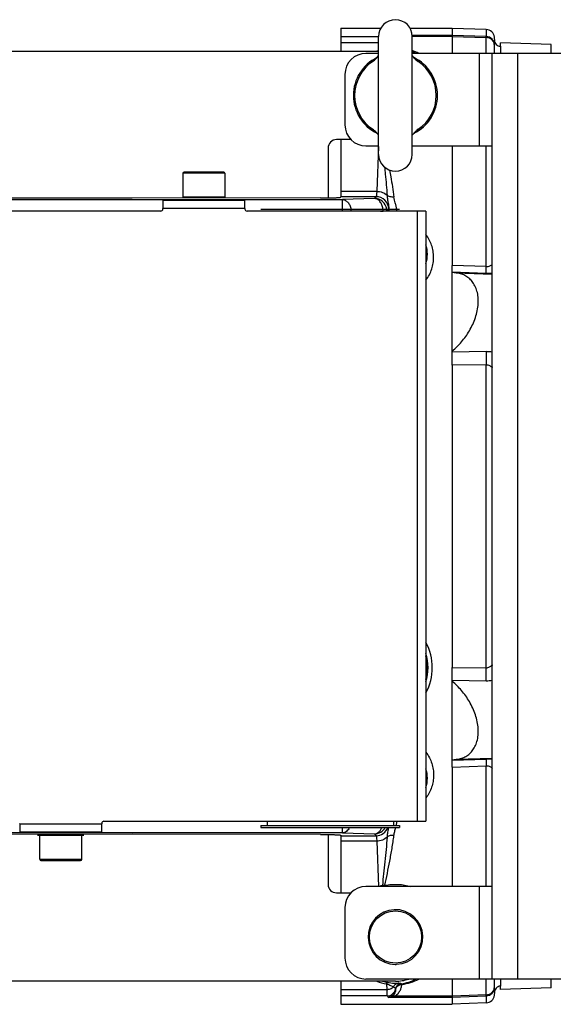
# Model space of a CAD drawing. Extents: x -849 to 1181, y 8 to 1248.
# Tile 4 of 33: x -272 to -146, y 171 to 405. Entities that reach past the tile are written whole.
import ezdxf

# ---------------------------------------------------------------- set-up
doc = ezdxf.new("R2010")
doc.units = 0
doc.header["$LTSCALE"] = 65.395
doc.layers.get('0').update_dxf_attribs({"linetype": 'CONTINUOUS'})

msp = doc.modelspace()

# ---------------------------------------------------------------- linework, layer by layer
at = {"color": 6, "linetype": 'CONTINUOUS'}
for p, q in [((-196.23, 402.53), (-196.23, 397.03)), ((-196.23, 402.53), (-186.7, 402.53)), ((-179.77, 402.53), (-169.73, 402.53)), ((-187.23, 372.53), (-187.23, 400.53)), ((-179.23, 372.53), (-179.23, 400.53)), ((-161.66, 402.18), (-169.73, 402.46)), ((-159.73, 396.53), (-159.73, 399.71)), ((-146.23, 398.6), (-158.3, 399.02)), ((-146.23, 396.53), (-146.23, 398.6)), ((-187.23, 396.53), (-190.23, 396.53)), ((-90.23, 396.53), (-179.23, 396.53)), ((-160.23, 176.53), (-160.23, 396.53)), ((-195.23, 391.53), (-195.23, 379.53)), ((-196.23, 376.03), (-196.23, 362.34)), ((-190.23, 374.53), (-187.23, 374.53)), ((-179.23, 374.53), (-160.23, 374.53)), ((-233.73, 368.03), (-233.73, 362.33)), ((-224.03, 368.33), (-233.43, 368.33)), ((-223.73, 368.03), (-223.73, 362.33)), ((-245.73, 362.11), (-290.41, 362.17)), ((-201.06, 362.17), (-245.73, 362.11)), ((-238.48, 361.63), (-238.48, 359.63)), ((-238.48, 361.63), (-218.98, 361.63)), ((-218.98, 359.63), (-218.98, 361.63)), ((-238.98, 359.03), (-315.48, 359.03)), ((-175.98, 359.03), (-218.48, 359.03)), ((-175.98, 359.03), (-175.98, 214.03)), ((-169.73, 322.46), (-169.73, 346.14)), ((-169.73, 344.52), (-168.83, 344.39)), ((-169.73, 226.93), (-169.73, 250.61)), ((-168.83, 228.68), (-169.73, 228.55)), ((-272.48, 213.43), (-272.48, 211.43)), ((-252.98, 211.43), (-252.98, 213.43)), ((-252.48, 214.03), (-175.98, 214.03)), ((-215.23, 213.03), (-215.23, 212.53)), ((-213.73, 214.03), (-213.73, 213.03)), ((-183.73, 214.03), (-183.73, 213.03)), ((-182.23, 213.03), (-182.23, 212.53)), ((-245.73, 210.95), (-290.41, 210.9)), ((-252.98, 211.43), (-272.48, 211.43)), ((-267.73, 205.03), (-267.73, 210.73)), ((-257.73, 205.03), (-257.73, 210.73)), ((-201.06, 210.9), (-245.73, 210.95)), ((-215.23, 212.53), (-182.23, 212.53)), ((-196.23, 210.72), (-196.23, 197.03)), ((-267.43, 204.73), (-258.03, 204.73)), ((-160.23, 198.53), (-190.23, 198.53)), ((-195.23, 193.53), (-195.23, 181.53)), ((-196.23, 176.03), (-196.23, 170.53)), ((-90.23, 176.53), (-190.23, 176.53)), ((-159.73, 173.36), (-159.73, 176.53)), ((-146.23, 174.46), (-146.23, 176.53)), ((-182.4, 175.25), (-181.94, 175.25)), ((-146.23, 174.46), (-158.3, 174.04)), ((-161.66, 170.88), (-169.73, 170.6)), ((-196.23, 170.53), (-169.73, 170.53))]:
    msp.add_line(p, q, dxfattribs=at)
at = {"color": 2, "linetype": 'CONTINUOUS'}
for p, q in [((-169.73, 402.53), (-169.73, 396.53)), ((-169.73, 374.53), (-169.73, 346.14)), ((-223.73, 362.33), (-233.73, 362.33)), ((-238.48, 359.53), (-238.48, 359.63)), ((-218.98, 359.63), (-218.98, 359.53)), ((-215.23, 359.53), (-182.23, 359.53)), ((-169.73, 322.46), (-169.73, 250.61)), ((-169.73, 226.93), (-169.73, 198.53)), ((-272.48, 213.43), (-272.48, 213.53)), ((-252.98, 213.53), (-252.98, 213.43)), ((-215.23, 213.03), (-182.23, 213.03)), ((-268.23, 210.73), (-257.23, 210.73)), ((-169.73, 176.53), (-169.73, 170.53))]:
    msp.add_line(p, q, dxfattribs=at)
at = {"color": 9, "linetype": 'CONTINUOUS'}
for p, q in [((-196.23, 400.55), (-187.23, 400.55)), ((-179.25, 400.88), (-169.73, 400.88)), ((-179.24, 400.64), (-169.73, 400.64)), ((-161.66, 400.53), (-169.73, 400.8)), ((-169.73, 400.57), (-161.66, 400.29)), ((-161.66, 402.18), (-161.66, 400.53)), ((-161.66, 396.53), (-161.66, 400.29)), ((-187.23, 399.02), (-196.23, 399.02)), ((-158.29, 398.22), (-158.29, 396.53)), ((-163.23, 374.53), (-163.23, 396.53)), ((-154.23, 396.53), (-154.23, 176.53)), ((-188.21, 394.95), (-188.22, 394.94)), ((-178.25, 378.12), (-178.25, 378.12)), ((-187.23, 374.42), (-187.65, 363.75)), ((-161.66, 345.87), (-161.66, 374.53)), ((-223.73, 368.03), (-233.73, 368.03)), ((-196.23, 363.75), (-187.65, 363.75)), ((-294.66, 361.8), (-195.81, 361.8)), ((-187.82, 362.47), (-196.23, 362.47)), ((-188.24, 362.05), (-195.81, 361.8)), ((-195.81, 359.03), (-195.81, 361.8)), ((-187.82, 362.47), (-188.24, 362.05)), ((-218.98, 359.63), (-238.48, 359.63)), ((-186.75, 359.03), (-186.16, 359.05)), ((-186.16, 359.03), (-186.16, 359.05)), ((-185.24, 359.05), (-186.16, 359.05)), ((-185.24, 359.05), (-184.83, 359.47)), ((-185.24, 359.05), (-185.24, 359.03)), ((-184.82, 359.48), (-184.83, 359.03)), ((-177.98, 214.03), (-177.98, 359.03)), ((-161.66, 345.87), (-169.73, 346.14)), ((-169.73, 344.59), (-161.66, 344.32)), ((-168.83, 344.39), (-160.23, 344.09)), ((-161.66, 325.64), (-169.73, 325.52)), ((-161.66, 322.54), (-169.73, 322.46)), ((-161.66, 250.52), (-161.66, 322.54)), ((-169.73, 250.61), (-161.66, 250.52)), ((-169.73, 247.54), (-161.66, 247.43)), ((-161.66, 228.74), (-169.73, 228.48)), ((-169.73, 226.93), (-161.66, 227.2)), ((-160.23, 228.97), (-168.83, 228.68)), ((-161.66, 198.53), (-161.66, 227.2)), ((-272.48, 213.43), (-252.98, 213.43)), ((-195.81, 211.27), (-294.66, 211.27)), ((-195.81, 211.27), (-195.81, 212.53)), ((-195.81, 211.27), (-188.24, 211.01)), ((-188.24, 211.01), (-187.82, 210.6)), ((-196.23, 210.6), (-187.82, 210.6)), ((-187.65, 209.32), (-196.23, 209.32)), ((-187.65, 209.32), (-187.23, 198.53)), ((-267.73, 205.03), (-257.73, 205.03)), ((-163.23, 176.53), (-163.23, 198.53)), ((-161.66, 172.78), (-161.66, 176.53)), ((-158.29, 176.53), (-158.29, 174.85)), ((-196.23, 174.05), (-185.3, 174.05)), ((-185.35, 175.38), (-185.3, 174.05)), ((-183.19, 174.15), (-183.24, 174.19)), ((-181.89, 175.4), (-181.94, 175.45)), ((-185.21, 172.51), (-196.23, 172.51)), ((-185.21, 172.51), (-184.89, 172.19)), ((-169.73, 172.19), (-184.89, 172.19)), ((-169.73, 172.43), (-183.53, 172.43)), ((-161.66, 172.78), (-169.73, 172.5)), ((-169.73, 172.26), (-161.66, 172.54)), ((-161.66, 172.54), (-161.66, 170.88))]:
    msp.add_line(p, q, dxfattribs=at)
at = {"color": 7, "linetype": 'CONTINUOUS'}
for p, q in [((-308.23, 397.03), (-187.23, 397.03)), ((-193.8, 376.03), (-197.23, 376.03)), ((-199.23, 374.03), (-199.23, 362.18)), ((-199.23, 210.88), (-199.23, 199.03)), ((-197.23, 197.03), (-193.8, 197.03)), ((-183.23, 176.03), (-304.23, 176.03))]:
    msp.add_line(p, q, dxfattribs=at)
at = {"color": 9, "linetype": 'CONTINUOUS'}
msp.add_circle((-183.23, 186.53), 6.2, dxfattribs=at)
at = {"color": 6, "linetype": 'CONTINUOUS'}
for centre, radius, start, end in [((-183.23, 400.53), 4, 0, 180), ((-161.73, 400.18), 2, 5.5876, 87.9841), ((-190.23, 391.53), 5, 90, 180), ((-183.23, 386.53), 9.7, 123.8869, 236.1131), ((-191.26, 398.48), 4.69, 303.9409, 310.6648), ((-175.2, 398.48), 4.69, 229.3353, 236.0592), ((-183.23, 386.53), 9.7, 303.8869, 56.1131), ((-190.23, 379.53), 5, 180, 270), ((-191.26, 374.59), 4.69, 49.3352, 56.0591), ((-175.2, 374.59), 4.69, 123.9409, 130.6648), ((-183.23, 372.53), 4, 180, 360), ((-233.43, 368.03), 0.3, 90, 180), ((-224.03, 368.03), 0.3, 0, 90), ((-267.43, 205.03), 0.3, 180, 270), ((-258.03, 205.03), 0.3, 270, 360), ((-190.23, 193.53), 5, 90, 180), ((-183.23, 186.53), 6.5, 92.366, 269.6318), ((-190.23, 181.53), 5, 180, 270), ((-183.23, 186.53), 6.5, 270, 272.366), ((-161.73, 172.88), 2, 272.0159, 354.4125)]:
    msp.add_arc(centre, radius, start, end, dxfattribs=at)
at = {"color": 9, "linetype": 'CONTINUOUS'}
for centre, radius, start, end in [((-161.73, 398.53), 2, 0.0178, 88.0207), ((-183.17, 385.73), 12.15, 109.5261, 111.5201), ((-183.24, 385.9), 12, 62.3454, 70.4731), ((-183.26, 387.33), 10.42, 61.9916, 67.285), ((-184.65, 390.14), 5.98, 124.3693, 126.5935), ((-181.77, 390.21), 5.9, 53.6266, 55.6429), ((-181.57, 390.49), 5.55, 53.2553, 53.6175), ((-184.9, 382.57), 5.55, 233.2554, 233.6173), ((-184.69, 382.86), 5.9, 233.6264, 235.6429), ((-181.82, 382.92), 5.98, 304.3692, 306.5935), ((-188.25, 359.05), 3, 9.29, 89.9148), ((-187.83, 359.47), 3, 1.2606, 89.917), ((-197.96, 358.73), 4.24, 4.0959, 10.9208), ((-190.46, 358.98), 4.31, 0.9946, 7.406), ((-188.25, 359.05), 3, 0.0777, 9.2776), ((-187.82, 359.47), 2.99, 0.0701, 1.2529), ((-188.35, 359.62), 3.53, 357.6349, 358.5215), ((-183.29, 348.81), 7.64, 343.1359, 16.8449), ((-160.14, 390.01), 45.72, 268.0909, 269.8841), ((-161.54, 317.1), 8.53, 81.1907, 90.8299), ((-156.76, 321.3), 3.55, 168.4537, 170.7643), ((-161.58, 320.65), 1.8, 41.6355, 42.8837), ((-187.23, 250.53), 11.75, 343.2442, 16.7558), ((-161.57, 252.41), 1.79, 317.072, 318.3244), ((-156.73, 251.77), 3.58, 189.2423, 191.5319), ((-161.54, 255.91), 8.48, 269.1406, 278.8366), ((-160.17, 184.44), 44.33, 90.0866, 91.9361), ((-183.29, 224.26), 7.64, 343.1303, 16.8541), ((-188.25, 214.02), 3, 270.0832, 330.3615), ((-187.83, 213.6), 3, 270.0849, 339.1991), ((-183.23, 187.17), 11.97, 248.4437, 259.7929), ((-183.23, 186.07), 10.49, 253.0922, 259.7365), ((-183.25, 185.71), 10.39, 277.4878, 298.0266), ((-183.24, 187.15), 11.99, 277.3192, 297.6595), ((-185.22, 174.51), 2, 270.0852, 350.8104), ((-181.76, 173.95), 1.5, 96.7539, 170.8218), ((-161.73, 174.54), 2, 271.9793, 359.9822)]:
    msp.add_arc(centre, radius, start, end, dxfattribs=at)
at = {"color": 2, "linetype": 'CONTINUOUS'}
for centre, radius, start, end in [((-183.23, 386.53), 10, 115.9096, 244.0904), ((-183.23, 386.53), 10, 295.9096, 64.0904), ((-238.98, 359.53), 0.5, 270.0002, 359.9998), ((-218.48, 359.53), 0.5, 180.0002, 269.9998), ((-187.23, 250.53), 12.75, 331.9414, 28.0586), ((-187.23, 250.53), 11.6, 345.9198, 14.0802), ((-252.48, 213.53), 0.5, 90.0002, 179.9998), ((-183.23, 186.53), 6.5, 272.366, 92.366), ((-183.23, 186.53), 6.5, 269.6318, 270)]:
    msp.add_arc(centre, radius, start, end, dxfattribs=at)
at = {"color": 7, "linetype": 'CONTINUOUS'}
for centre, radius, start, end in [((-197.23, 374.03), 2, 90, 180), ((-197.23, 199.03), 2, 180, 270), ((-183.23, 186.53), 10.5, 270, 287.7142)]:
    msp.add_arc(centre, radius, start, end, dxfattribs=at)
at = {"color": 2, "linetype": 'CONTINUOUS'}
msp.add_ellipse((-181.71, 173.91), major_axis=(0.98, 1.13), ratio=0.998893, start_param=0.835682, end_param=2.127901, dxfattribs=at)
at = {"color": 6, "linetype": 'CONTINUOUS'}
for points, knots in [([(-161.66, 400.29), (-161.66, 400.32), (-161.66, 400.38), (-161.66, 400.45), (-161.66, 400.49), (-161.66, 400.52), (-161.66, 400.53)], [0, 0, 0, 0, 0.404169, 0.707098, 0.906244, 1, 1, 1, 1]), ([(-188.2, 394.92), (-188.11, 395), (-187.75, 395.33), (-187.44, 395.71), (-187.23, 396.01)], [0, 0, 0, 0, 0.250702, 1, 1, 1, 1]), ([(-179.23, 396.01), (-179.16, 395.91), (-178.87, 395.52), (-178.54, 395.16), (-178.26, 394.92)], [0, 0, 0, 0, 0.249751, 1, 1, 1, 1]), ([(-187.23, 377.06), (-187.3, 377.16), (-187.59, 377.55), (-187.93, 377.91), (-188.2, 378.15)], [0, 0, 0, 0, 0.249751, 1, 1, 1, 1]), ([(-178.26, 378.15), (-178.36, 378.07), (-178.71, 377.74), (-179.02, 377.36), (-179.23, 377.06)], [0, 0, 0, 0, 0.250702, 1, 1, 1, 1]), ([(-201.06, 362.17), (-200.74, 362.17), (-200.12, 362.17), (-199.22, 362.18), (-198.52, 362.2), (-198, 362.21), (-197.65, 362.22), (-197.33, 362.23), (-197.05, 362.25), (-196.81, 362.26), (-196.61, 362.28), (-196.45, 362.29), (-196.34, 362.31), (-196.27, 362.32), (-196.24, 362.33), (-196.23, 362.34), (-196.23, 362.34)], [0, 0, 0, 0, 0.196478, 0.384407, 0.556894, 0.635342, 0.707615, 0.773051, 0.831052, 0.881089, 0.922711, 0.95555, 0.979336, 0.993946, 0.997901, 1, 1, 1, 1]), ([(-169.73, 325.8), (-168.95, 326.45), (-167.44, 327.94), (-165.54, 330.6), (-164.36, 333.16), (-163.76, 335.35), (-163.54, 337), (-163.55, 338.57), (-163.81, 340.01), (-164.29, 341.27), (-164.96, 342.32), (-165.78, 343.15), (-166.72, 343.77), (-167.75, 344.18), (-168.46, 344.34), (-168.83, 344.39)], [0, 0, 0, 0, 0.132082, 0.27316, 0.420668, 0.494646, 0.566582, 0.634686, 0.69768, 0.755273, 0.808178, 0.857716, 0.905375, 0.952466, 1, 1, 1, 1]), ([(-168.83, 228.68), (-168.46, 228.73), (-167.75, 228.88), (-166.72, 229.3), (-165.78, 229.91), (-164.96, 230.74), (-164.29, 231.79), (-163.81, 233.05), (-163.55, 234.5), (-163.54, 236.07), (-163.76, 237.71), (-164.36, 239.91), (-165.54, 242.47), (-167.44, 245.12), (-168.95, 246.61), (-169.73, 247.27)], [0, 0, 0, 0, 0.047535, 0.094627, 0.142288, 0.19183, 0.244737, 0.302333, 0.365329, 0.433434, 0.50537, 0.579347, 0.726848, 0.86792, 1, 1, 1, 1]), ([(-201.06, 210.9), (-200.74, 210.9), (-200.12, 210.89), (-199.22, 210.88), (-198.52, 210.87), (-198, 210.86), (-197.65, 210.85), (-197.33, 210.83), (-197.05, 210.82), (-196.81, 210.81), (-196.61, 210.79), (-196.45, 210.78), (-196.34, 210.76), (-196.27, 210.75), (-196.24, 210.73), (-196.23, 210.73), (-196.23, 210.72)], [0, 0, 0, 0, 0.196481, 0.384415, 0.556897, 0.635339, 0.707605, 0.773033, 0.831026, 0.881059, 0.922679, 0.955523, 0.97932, 0.993951, 0.997904, 1, 1, 1, 1]), ([(-161.66, 172.54), (-161.66, 172.55), (-161.66, 172.57), (-161.66, 172.62), (-161.66, 172.69), (-161.66, 172.75), (-161.66, 172.78)], [0, 0, 0, 0, 0.093757, 0.292905, 0.595832, 1, 1, 1, 1])]:
    msp.add_open_spline(points, degree=3, knots=knots, dxfattribs=at)
at = {"color": 9, "linetype": 'CONTINUOUS'}
for points, knots in [([(-159.73, 398.45), (-159.73, 398.57), (-159.76, 398.8), (-159.87, 399.14), (-160.05, 399.46), (-160.37, 399.83), (-160.91, 400.17), (-161.41, 400.28), (-161.66, 400.29)], [0, 0, 0, 0, 0.120207, 0.241186, 0.363591, 0.487848, 0.7411, 1, 1, 1, 1]), ([(-188.22, 394.94), (-188.26, 394.91), (-188.41, 394.8), (-188.55, 394.68), (-188.64, 394.59)], [0, 0, 0, 0, 0.296499, 1, 1, 1, 1]), ([(-177.83, 394.59), (-177.85, 394.61), (-177.98, 394.74), (-178.13, 394.85), (-178.25, 394.94)], [0, 0, 0, 0, 0.204434, 1, 1, 1, 1]), ([(-188.64, 378.48), (-188.62, 378.45), (-188.48, 378.33), (-188.34, 378.21), (-188.22, 378.13)], [0, 0, 0, 0, 0.204429, 1, 1, 1, 1]), ([(-178.25, 378.12), (-178.2, 378.16), (-178.06, 378.27), (-177.92, 378.39), (-177.83, 378.48)], [0, 0, 0, 0, 0.296499, 1, 1, 1, 1]), ([(-185.81, 369.48), (-185.75, 368.93), (-185.53, 366.7), (-185.33, 364.46), (-185.21, 362.78)], [0, 0, 0, 0, 0.246407, 1, 1, 1, 1]), ([(-184.63, 368.79), (-184.53, 368.27), (-184.14, 366.14), (-183.8, 364.01), (-183.59, 362.39)], [0, 0, 0, 0, 0.245212, 1, 1, 1, 1]), ([(-187.65, 363.75), (-187.66, 363.58), (-187.68, 363.33), (-187.71, 363.02), (-187.73, 362.84), (-187.75, 362.7), (-187.77, 362.59), (-187.79, 362.51), (-187.81, 362.48), (-187.82, 362.47)], [0, 0, 0, 0, 0.404178, 0.570127, 0.710256, 0.823461, 0.909277, 0.967677, 1, 1, 1, 1]), ([(-187.65, 363.75), (-187.2, 363.74), (-186.31, 363.58), (-185.52, 363.1), (-185.21, 362.78)], [0, 0, 0, 0, 0.50279, 1, 1, 1, 1]), ([(-185.21, 362.78), (-185.19, 362.46), (-185.13, 361.85), (-184.94, 360.78), (-184.81, 360.02), (-184.82, 359.53)], [0, 0, 0, 0, 0.296593, 0.555029, 1, 1, 1, 1]), ([(-183.59, 362.39), (-183.89, 362.37), (-184.46, 362.4), (-185.01, 362.62), (-185.21, 362.78)], [0, 0, 0, 0, 0.540373, 1, 1, 1, 1]), ([(-195.81, 361.8), (-195.69, 361.79), (-195.46, 361.76), (-195.01, 361.58), (-194.49, 361.14), (-194.04, 360.41), (-193.86, 359.84), (-193.8, 359.53)], [0, 0, 0, 0, 0.105051, 0.213699, 0.448457, 0.712331, 1, 1, 1, 1]), ([(-186.19, 359.53), (-186.24, 359.87), (-186.4, 360.5), (-186.79, 361.2), (-187.19, 361.62), (-187.52, 361.86), (-187.88, 362.01), (-188.12, 362.05), (-188.24, 362.05)], [0, 0, 0, 0, 0.28779, 0.552809, 0.67437, 0.788405, 0.896184, 1, 1, 1, 1]), ([(-182.92, 359.53), (-182.96, 359.78), (-183.07, 360.26), (-183.33, 361.2), (-183.52, 361.91), (-183.59, 362.39)], [0, 0, 0, 0, 0.251588, 0.502953, 1, 1, 1, 1]), ([(-184.65, 359.03), (-184.7, 359.1), (-184.78, 359.24), (-184.82, 359.4), (-184.82, 359.48)], [0, 0, 0, 0, 0.534293, 1, 1, 1, 1]), ([(-175.98, 342.65), (-175.68, 343.05), (-175.14, 343.9), (-174.56, 345.27), (-174.22, 346.69), (-174.12, 348.13), (-174.25, 349.56), (-174.6, 350.95), (-175.17, 352.27), (-175.69, 353.09), (-175.98, 353.48)], [0, 0, 0, 0, 0.130003, 0.257382, 0.382574, 0.506168, 0.628877, 0.7515, 0.874906, 1, 1, 1, 1]), ([(-161.66, 345.87), (-161.37, 345.85), (-160.83, 345.94), (-160.39, 346.23), (-160.23, 346.39)], [0, 0, 0, 0, 0.570714, 1, 1, 1, 1]), ([(-161.66, 344.32), (-161.67, 344.34), (-161.67, 344.4), (-161.68, 344.5), (-161.68, 344.65), (-161.68, 344.84), (-161.68, 345.07), (-161.67, 345.41), (-161.67, 345.68), (-161.66, 345.87)], [0, 0, 0, 0, 0.03742, 0.105544, 0.203219, 0.327324, 0.474001, 0.638375, 1, 1, 1, 1]), ([(-161.66, 325.64), (-161.68, 325.16), (-161.69, 324.12), (-161.68, 323.09), (-161.66, 322.54)], [0, 0, 0, 0, 0.467811, 1, 1, 1, 1]), ([(-161.66, 322.54), (-161.53, 322.55), (-161.27, 322.52), (-160.89, 322.38), (-160.55, 322.16), (-160.35, 321.97), (-160.26, 321.87)], [0, 0, 0, 0, 0.245032, 0.493429, 0.746943, 1, 1, 1, 1]), ([(-161.66, 247.43), (-161.68, 247.91), (-161.69, 248.94), (-161.68, 249.98), (-161.66, 250.52)], [0, 0, 0, 0, 0.467811, 1, 1, 1, 1]), ([(-161.66, 250.52), (-161.52, 250.52), (-161.25, 250.55), (-160.86, 250.7), (-160.53, 250.92), (-160.35, 251.1), (-160.26, 251.19)], [0, 0, 0, 0, 0.260633, 0.515973, 0.763341, 1, 1, 1, 1]), ([(-175.98, 230.42), (-175.68, 230.02), (-175.14, 229.17), (-174.56, 227.8), (-174.22, 226.38), (-174.12, 224.93), (-174.25, 223.51), (-174.6, 222.12), (-175.17, 220.79), (-175.69, 219.98), (-175.98, 219.59)], [0, 0, 0, 0, 0.130003, 0.257383, 0.382574, 0.506169, 0.628877, 0.7515, 0.874906, 1, 1, 1, 1]), ([(-161.66, 228.74), (-161.67, 228.72), (-161.67, 228.67), (-161.68, 228.57), (-161.68, 228.42), (-161.68, 228.23), (-161.68, 228), (-161.67, 227.65), (-161.67, 227.38), (-161.66, 227.2)], [0, 0, 0, 0, 0.03742, 0.105544, 0.203219, 0.327324, 0.474, 0.638375, 1, 1, 1, 1]), ([(-161.66, 227.2), (-161.37, 227.21), (-160.83, 227.13), (-160.39, 226.83), (-160.23, 226.68)], [0, 0, 0, 0, 0.570713, 1, 1, 1, 1]), ([(-183.02, 213.03), (-183, 213.11), (-182.93, 213.44), (-182.88, 213.78), (-182.85, 214.03)], [0, 0, 0, 0, 0.24731, 1, 1, 1, 1]), ([(-194.14, 212.53), (-194.23, 212.35), (-194.44, 212.02), (-194.85, 211.61), (-195.31, 211.35), (-195.64, 211.28), (-195.81, 211.27)], [0, 0, 0, 0, 0.280492, 0.53876, 0.776312, 1, 1, 1, 1]), ([(-188.24, 211.01), (-188.06, 211.02), (-187.69, 211.11), (-187.18, 211.43), (-186.76, 211.92), (-186.55, 212.32), (-186.46, 212.53)], [0, 0, 0, 0, 0.220326, 0.456792, 0.71661, 1, 1, 1, 1]), ([(-185.73, 198.82), (-185.54, 199.76), (-185.14, 201.68), (-184.56, 204.59), (-184.03, 207.6), (-183.72, 209.64), (-183.59, 210.67)], [0, 0, 0, 0, 0.239982, 0.486932, 0.740369, 1, 1, 1, 1]), ([(-184.9, 212.53), (-184.96, 212.17), (-185.1, 211.43), (-185.19, 210.68), (-185.21, 210.29)], [0, 0, 0, 0, 0.48037, 1, 1, 1, 1]), ([(-183.59, 210.67), (-183.88, 210.7), (-184.45, 210.67), (-185, 210.45), (-185.21, 210.29)], [0, 0, 0, 0, 0.52186, 1, 1, 1, 1]), ([(-183.59, 210.67), (-183.55, 210.98), (-183.4, 211.6), (-183.23, 212.22), (-183.14, 212.53)], [0, 0, 0, 0, 0.48697, 1, 1, 1, 1]), ([(-187.82, 210.6), (-187.81, 210.59), (-187.79, 210.55), (-187.77, 210.48), (-187.75, 210.37), (-187.73, 210.22), (-187.71, 210.04), (-187.68, 209.74), (-187.66, 209.49), (-187.65, 209.32)], [0, 0, 0, 0, 0.032319, 0.090711, 0.176519, 0.289719, 0.429849, 0.595804, 1, 1, 1, 1]), ([(-185.21, 210.29), (-185.52, 209.97), (-186.31, 209.48), (-187.2, 209.32), (-187.65, 209.32)], [0, 0, 0, 0, 0.49721, 1, 1, 1, 1]), ([(-185.21, 210.29), (-185.28, 209.3), (-185.44, 207.35), (-185.72, 204.44), (-186.03, 201.59), (-186.24, 199.71), (-186.34, 198.78)], [0, 0, 0, 0, 0.256425, 0.508642, 0.756536, 1, 1, 1, 1]), ([(-185.73, 198.82), (-185.22, 198.91), (-184.18, 199.03), (-182.6, 199.05), (-181.05, 198.9), (-180.03, 198.68), (-179.54, 198.53)], [0, 0, 0, 0, 0.250399, 0.502621, 0.753641, 1, 1, 1, 1]), ([(-185.1, 175.75), (-185.12, 175.75), (-185.16, 175.72), (-185.22, 175.65), (-185.29, 175.53), (-185.33, 175.44), (-185.35, 175.38)], [0, 0, 0, 0, 0.12386, 0.32103, 0.613357, 1, 1, 1, 1]), ([(-185.1, 175.75), (-184.6, 175.66), (-183.76, 175.56), (-182.92, 175.53), (-182.59, 175.52)], [0, 0, 0, 0, 0.605313, 1, 1, 1, 1]), ([(-182.59, 175.52), (-182.7, 175.51), (-182.94, 175.46), (-183.26, 175.28), (-183.53, 175.01), (-183.65, 174.79), (-183.7, 174.67)], [0, 0, 0, 0, 0.236179, 0.486086, 0.743752, 1, 1, 1, 1]), ([(-181.94, 175.45), (-181.95, 175.46), (-182, 175.48), (-182.11, 175.51), (-182.31, 175.52), (-182.48, 175.52), (-182.59, 175.52)], [0, 0, 0, 0, 0.084324, 0.234313, 0.513861, 1, 1, 1, 1]), ([(-185.35, 175.38), (-185.18, 175.33), (-184.84, 175.21), (-184.39, 175.04), (-184.01, 174.87), (-183.79, 174.74), (-183.7, 174.67)], [0, 0, 0, 0, 0.311998, 0.584234, 0.812159, 1, 1, 1, 1]), ([(-185.3, 174.05), (-185, 174.05), (-184.41, 174.16), (-183.9, 174.48), (-183.7, 174.67)], [0, 0, 0, 0, 0.521241, 1, 1, 1, 1]), ([(-185.3, 174.05), (-185.3, 173.94), (-185.29, 173.73), (-185.28, 173.43), (-185.27, 173.18), (-185.26, 172.96), (-185.25, 172.79), (-185.24, 172.67), (-185.23, 172.59), (-185.23, 172.56), (-185.22, 172.53), (-185.22, 172.52), (-185.21, 172.51)], [0, 0, 0, 0, 0.216028, 0.408418, 0.575723, 0.716677, 0.830233, 0.915568, 0.947469, 0.972141, 0.989599, 1, 1, 1, 1]), ([(-183.19, 174.15), (-183.2, 173.99), (-183.23, 173.68), (-183.38, 173.21), (-183.67, 172.76), (-183.96, 172.52), (-184.14, 172.42)], [0, 0, 0, 0, 0.228728, 0.45925, 0.704853, 1, 1, 1, 1]), ([(-183.7, 174.67), (-183.62, 174.64), (-183.49, 174.55), (-183.37, 174.42), (-183.32, 174.32), (-183.29, 174.26), (-183.26, 174.22), (-183.25, 174.2), (-183.24, 174.19)], [0, 0, 0, 0, 0.388229, 0.676689, 0.791712, 0.885546, 0.955472, 1, 1, 1, 1]), ([(-183.53, 172.43), (-183.22, 172.58), (-182.69, 172.97), (-182.14, 173.71), (-181.83, 174.47), (-181.73, 175), (-181.71, 175.26)], [0, 0, 0, 0, 0.299539, 0.54731, 0.776125, 1, 1, 1, 1]), ([(-161.66, 172.78), (-161.41, 172.79), (-160.91, 172.89), (-160.37, 173.24), (-160.05, 173.61), (-159.87, 173.92), (-159.76, 174.26), (-159.73, 174.5), (-159.73, 174.62)], [0, 0, 0, 0, 0.258889, 0.512134, 0.636393, 0.758803, 0.879789, 1, 1, 1, 1])]:
    msp.add_open_spline(points, degree=3, knots=knots, dxfattribs=at)
at = {"color": 2, "linetype": 'CONTINUOUS'}
for points, knots in [([(-159.74, 400.38), (-159.75, 400.35), (-159.75, 400.28), (-159.75, 400.14), (-159.74, 399.94), (-159.73, 399.79), (-159.73, 399.71)], [0, 0, 0, 0, 0.119454, 0.325959, 0.619468, 1, 1, 1, 1]), ([(-159.73, 399.71), (-159.73, 399.52), (-159.66, 399.13), (-159.34, 398.64), (-158.86, 398.31), (-158.48, 398.22), (-158.29, 398.22)], [0, 0, 0, 0, 0.249186, 0.498841, 0.749171, 1, 1, 1, 1]), ([(-158.29, 398.22), (-158.29, 398.28), (-158.29, 398.4), (-158.29, 398.56), (-158.3, 398.7), (-158.31, 398.81), (-158.31, 398.9), (-158.31, 398.96), (-158.31, 398.99), (-158.31, 399.01), (-158.31, 399.02), (-158.3, 399.02), (-158.3, 399.02)], [0, 0, 0, 0, 0.2336, 0.436356, 0.608201, 0.748865, 0.858212, 0.936199, 0.963472, 0.982996, 0.994901, 1, 1, 1, 1]), ([(-186.34, 198.78), (-186.46, 198.74), (-186.69, 198.67), (-186.93, 198.58), (-187.04, 198.53)], [0, 0, 0, 0, 0.505621, 1, 1, 1, 1]), ([(-185.73, 198.82), (-185.78, 198.82), (-185.99, 198.82), (-186.19, 198.8), (-186.34, 198.78)], [0, 0, 0, 0, 0.253156, 1, 1, 1, 1]), ([(-185.64, 198.53), (-185.65, 198.56), (-185.68, 198.65), (-185.71, 198.75), (-185.73, 198.82)], [0, 0, 0, 0, 0.266162, 1, 1, 1, 1]), ([(-183.19, 174.15), (-183.17, 174.3), (-183.08, 174.53), (-182.88, 174.79), (-182.62, 175.02), (-182.23, 175.22), (-181.88, 175.26), (-181.71, 175.26)], [0, 0, 0, 0, 0.230096, 0.354865, 0.484074, 0.746898, 1, 1, 1, 1]), ([(-181.71, 175.26), (-181.73, 175.28), (-181.76, 175.32), (-181.81, 175.38), (-181.86, 175.4), (-181.89, 175.4)], [0, 0, 0, 0, 0.33918, 0.612007, 1, 1, 1, 1]), ([(-159.73, 173.36), (-159.73, 173.21), (-159.74, 173.01), (-159.75, 172.79), (-159.75, 172.72), (-159.74, 172.69)], [0, 0, 0, 0, 0.674006, 0.880664, 1, 1, 1, 1]), ([(-158.29, 174.85), (-158.48, 174.84), (-158.86, 174.76), (-159.34, 174.42), (-159.66, 173.93), (-159.73, 173.55), (-159.73, 173.36)], [0, 0, 0, 0, 0.250829, 0.501159, 0.750814, 1, 1, 1, 1]), ([(-158.3, 174.04), (-158.3, 174.04), (-158.31, 174.05), (-158.31, 174.06), (-158.31, 174.07), (-158.31, 174.11), (-158.31, 174.16), (-158.31, 174.25), (-158.3, 174.37), (-158.29, 174.5), (-158.29, 174.67), (-158.29, 174.79), (-158.29, 174.85)], [0, 0, 0, 0, 0.005108, 0.017023, 0.036544, 0.063818, 0.141804, 0.25115, 0.391812, 0.563642, 0.766427, 1, 1, 1, 1]), ([(-184.89, 172.19), (-184.78, 172.19), (-184.32, 172.22), (-183.86, 172.32), (-183.53, 172.43)], [0, 0, 0, 0, 0.248856, 1, 1, 1, 1]), ([(-184.14, 172.42), (-184.26, 172.35), (-184.5, 172.25), (-184.76, 172.2), (-184.89, 172.19)], [0, 0, 0, 0, 0.512006, 1, 1, 1, 1]), ([(-183.53, 172.43), (-183.63, 172.46), (-183.84, 172.49), (-184.05, 172.45), (-184.14, 172.42)], [0, 0, 0, 0, 0.531609, 1, 1, 1, 1])]:
    msp.add_open_spline(points, degree=3, knots=knots, dxfattribs=at)
at = {"color": 9, "linetype": 'CONTINUOUS'}
for points in [[(-184.83, 359.47), (-184.82, 359.47), (-184.82, 359.48), (-184.82, 359.48)], [(-182.85, 359.03), (-182.87, 359.2), (-182.89, 359.37), (-182.92, 359.53)]]:
    msp.add_open_spline(points, degree=3, dxfattribs=at)

doc.saveas('drawing.dxf')
